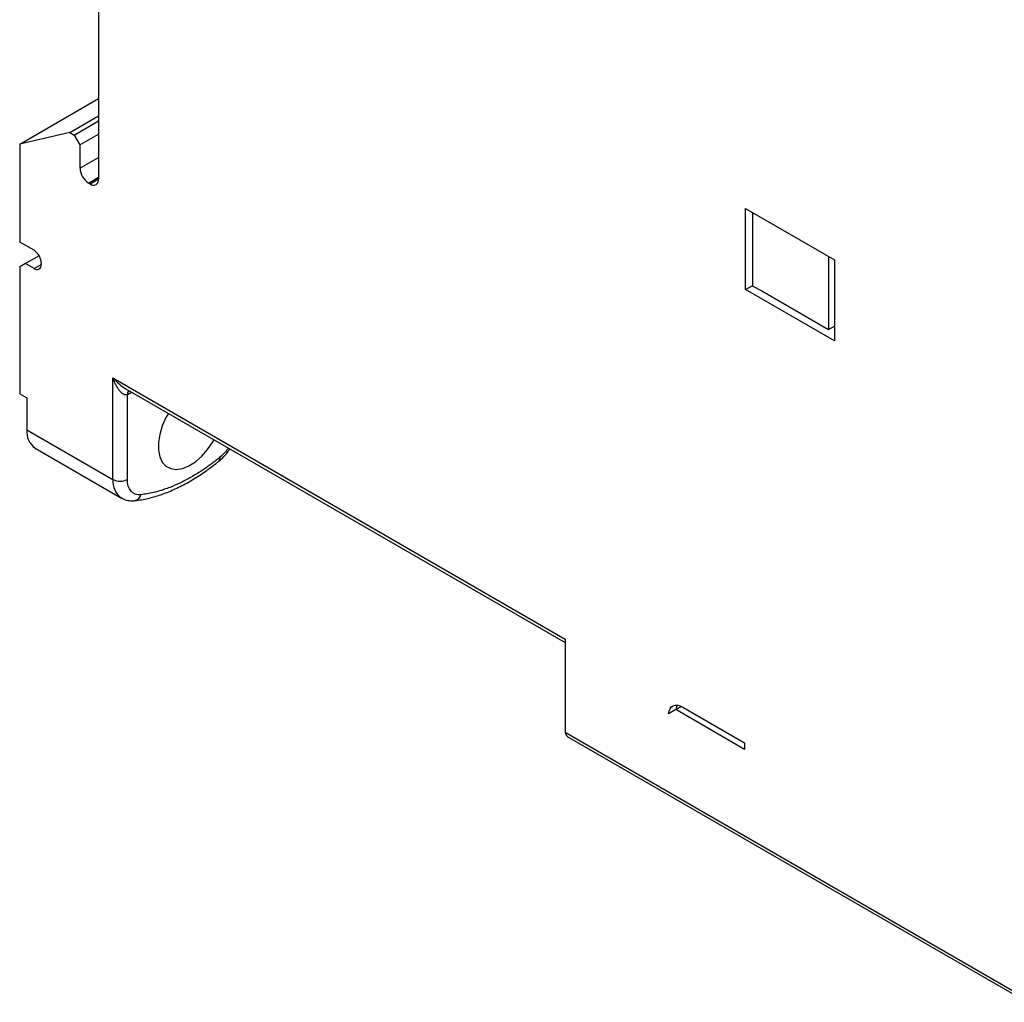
# Model space of a CAD drawing. Header units: inches. Extents: x 0.5 to 21.5, y 0.5 to 16.5.
# Tile 16 of 22: x 17.4 to 19.4, y 11.4 to 13.3. Entities that reach past the tile are written whole.
import ezdxf

# ---------------------------------------------------------------- set-up
doc = ezdxf.new("R2010")
doc.units = ezdxf.units.IN
doc.header["$LTSCALE"] = 2
doc.header["$MEASUREMENT"] = 0

msp = doc.modelspace()

# ---------------------------------------------------------------- linework, layer by layer
for p, q in [((17.6022, 14.0917), (17.6022, 12.9955)), ((17.4491, 13.0629), (17.6022, 13.1513)), ((17.5465, 13.0855), (17.6022, 13.1176)), ((17.5549, 13.0807), (17.6022, 13.108)), ((17.5465, 13.0855), (17.4491, 13.0629)), ((17.5465, 13.0855), (17.5549, 13.0807)), ((17.5549, 13.0807), (17.566, 13.0614)), ((17.566, 13.0614), (17.6022, 13.0823)), ((17.4491, 13.0629), (17.4491, 12.8733)), ((17.566, 13.0614), (17.566, 13.0164)), ((17.566, 13.0164), (17.6022, 13.0373)), ((17.5827, 12.9874), (17.6022, 12.9987)), ((17.5855, 12.9858), (17.5827, 12.9874)), ((17.5855, 12.9858), (17.6022, 12.9955)), ((18.8563, 12.9385), (19.0289, 12.8389)), ((18.8563, 12.781), (18.8563, 12.9385)), ((18.8703, 12.9305), (18.8703, 12.7881)), ((17.4769, 12.8572), (17.4491, 12.8733)), ((17.4602, 12.8315), (17.4491, 12.8251)), ((17.4868, 12.8468), (17.4602, 12.8315)), ((17.4769, 12.8219), (17.4602, 12.8315)), ((17.4908, 12.8331), (17.4908, 12.8299)), ((19.0178, 12.8453), (19.0178, 12.7039)), ((19.0289, 12.8389), (19.0289, 12.6814)), ((17.4491, 12.8251), (17.4491, 12.5791)), ((17.4769, 12.8219), (17.4908, 12.8299)), ((18.8563, 12.781), (18.8695, 12.7886)), ((19.0289, 12.6814), (18.8563, 12.781)), ((18.8695, 12.7886), (18.8886, 12.7784)), ((18.8886, 12.7784), (19.0178, 12.7039)), ((19.0178, 12.7039), (19.0289, 12.7103)), ((17.63, 12.6097), (18.507, 12.1035)), ((17.63, 12.4131), (17.63, 12.6097)), ((17.6538, 12.5893), (18.507, 12.0968)), ((17.4491, 12.5791), (17.463, 12.5711)), ((17.463, 12.5711), (17.463, 12.5095)), ((17.6579, 12.5776), (17.666, 12.5823)), ((17.6579, 12.4131), (17.6579, 12.5776)), ((17.463, 12.5095), (17.63, 12.4131)), ((17.4793, 12.4735), (17.6463, 12.377)), ((18.507, 12.1035), (18.507, 11.9234)), ((18.7213, 11.9669), (18.7323, 11.9732)), ((18.7213, 11.9669), (18.7076, 11.9589)), ((18.8549, 11.8897), (18.7213, 11.9669)), ((18.7352, 11.9717), (18.8549, 11.9026)), ((18.507, 11.9234), (19.3991, 11.4084)), ((18.5151, 11.9121), (19.4031, 11.3994)), ((18.8549, 11.9026), (18.8549, 11.8897))]:
    msp.add_line(p, q)
at = {"flags": 128}
for points in [[(17.7374, 12.5411), (17.7328, 12.5329), (17.7256, 12.5167), (17.7206, 12.5004), (17.7181, 12.4846), (17.7181, 12.47), (17.7206, 12.4571), (17.7256, 12.4465), (17.7328, 12.4387), (17.742, 12.4339), (17.7528, 12.4324), (17.7647, 12.4342), (17.7772, 12.4392), (17.7899, 12.4472), (17.8021, 12.458), (17.8135, 12.471), (17.8235, 12.4857), (17.8259, 12.4899)], [(17.684, 12.3834), (17.6784, 12.3834), (17.6733, 12.3845), (17.6688, 12.3868), (17.665, 12.3902), (17.6619, 12.3947), (17.6597, 12.4), (17.6583, 12.4062), (17.6579, 12.4131)], [(18.7076, 11.9589), (18.7086, 11.9641), (18.7104, 11.9685), (18.7132, 11.9719), (18.7166, 11.9742), (18.7207, 11.9753), (18.7253, 11.9753), (18.7302, 11.9741), (18.7352, 11.9717)], [(18.7238, 11.9754), (18.7225, 11.9721), (18.7215, 11.9669)]]:
    msp.add_lwpolyline(points, dxfattribs=at)
for centre, radius, start, end in [((17.6023, 13.018), 0.0363, 182.6055, 237.3945), ((17.592, 12.9938), 0.0103, 230.7967, 9.214), ((17.4606, 12.8317), 0.0303, 2.6055, 57.3945), ((17.4824, 12.8285), 0.0086, 230.7967, 9.214), ((17.6685, 12.5784), 0.0107, 138.6153, 184.4094), ((17.5018, 12.5053), 0.039, 173.8675, 234.8204), ((17.8309, 12.4539), 0.00702, 317.1822, 20.1392), ((17.6687, 12.4089), 0.0389, 173.8276, 235.2647), ((17.644, 12.4399), 0.0303, 242.6097, 297.3903), ((17.6696, 12.3864), 0.0147, 280.2741, 348.5386)]:
    msp.add_arc(centre, radius, start, end)
msp.add_ellipse((18.5348, 11.9234), major_axis=(0.0278, 0), ratio=0.577382, start_param=3.141593, end_param=3.927072)
for points, knots in [([(17.6579, 12.5776), (17.6574, 12.5773), (17.6565, 12.5769), (17.6549, 12.5767), (17.6532, 12.5769), (17.6509, 12.5777), (17.6477, 12.5797), (17.644, 12.5834), (17.6403, 12.5883), (17.6368, 12.594), (17.6332, 12.6012), (17.6312, 12.6066), (17.63, 12.6097)], [0, 0, 0, 0, 0.036695, 0.074981, 0.11604, 0.160834, 0.258936, 0.378858, 0.504428, 0.655929, 0.799052, 1, 1, 1, 1]), ([(17.63, 12.6097), (17.634, 12.6054), (17.641, 12.5978), (17.6499, 12.5919), (17.6538, 12.5894)], [0, 0, 0, 0, 0.560383, 1, 1, 1, 1]), ([(17.8361, 12.4491), (17.8381, 12.4509), (17.8439, 12.4559), (17.851, 12.4636), (17.8552, 12.4701), (17.8566, 12.4722)], [0, 0, 0, 0, 0.2699321, 0.7636889, 1, 1, 1, 1]), ([(17.8536, 12.474), (17.8536, 12.4739), (17.8535, 12.4737), (17.8533, 12.4735), (17.853, 12.473), (17.8506, 12.4698), (17.8456, 12.4635), (17.8404, 12.4588), (17.8375, 12.4563)], [0, 0, 0, 0, 0.013969, 0.016429, 0.034246, 0.082353, 0.506931, 1, 1, 1, 1]), ([(17.8375, 12.4563), (17.835, 12.4543), (17.8299, 12.4501), (17.8221, 12.4442), (17.8144, 12.4385), (17.8066, 12.4331), (17.7949, 12.4253), (17.7793, 12.4159), (17.7597, 12.4058), (17.7433, 12.3987), (17.7304, 12.394), (17.7198, 12.3906), (17.7086, 12.3876), (17.6961, 12.385), (17.688, 12.384), (17.684, 12.3834)], [0, 0, 0, 0, 0.05, 0.099999, 0.149998, 0.199996, 0.249994, 0.375008, 0.499997, 0.62531, 0.692509, 0.749968, 0.833317, 0.916661, 1, 1, 1, 1]), ([(17.6722, 12.3719), (17.6766, 12.3725), (17.689, 12.3741), (17.71, 12.379), (17.7351, 12.3875), (17.7604, 12.3989), (17.7858, 12.413), (17.8112, 12.4295), (17.8278, 12.4426), (17.8361, 12.4491)], [0, 0, 0, 0, 0.0819339, 0.2334442, 0.3856436, 0.5385713, 0.6918766, 0.8452958, 1, 1, 1, 1]), ([(17.6468, 12.3771), (17.6473, 12.3767), (17.6509, 12.3741), (17.659, 12.3721), (17.6671, 12.3714), (17.6715, 12.3718), (17.6722, 12.3719)], [0, 0, 0, 0, 0.078584, 0.498472, 0.918795, 1, 1, 1, 1])]:
    msp.add_open_spline(points, degree=3, knots=knots)

doc.saveas('drawing.dxf')
